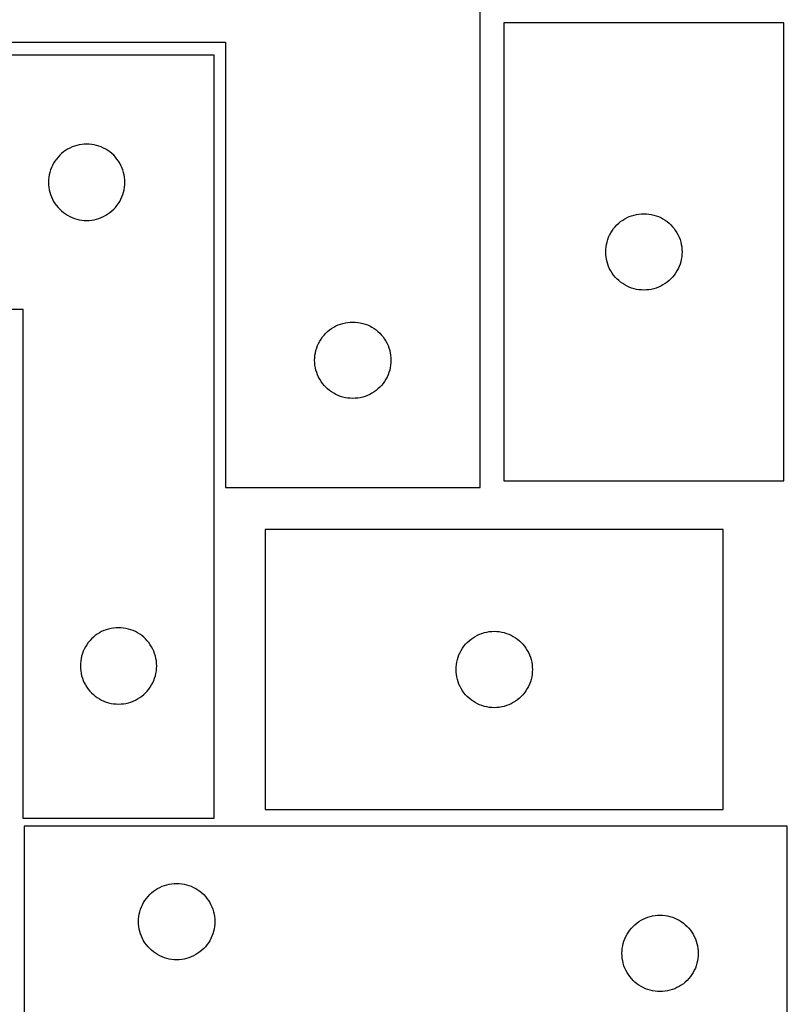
# Model space of a CAD drawing. Header units: millimetres. Extents: x 7 to 1243, y 7 to 1517.
# Tile 26 of 27: x 1060 to 1241, y 1114 to 1346. Entities that reach past the tile are written whole.
import ezdxf

# ---------------------------------------------------------------- set-up
doc = ezdxf.new("R2010")
doc.units = ezdxf.units.MM
doc.layers.add('CUT', color=7, linetype='CONTINUOUS', true_color=0x000000)

msp = doc.modelspace()

# ---------------------------------------------------------------- linework, layer by layer
at = {"layer": 'CUT'}
for p, q in [((1168.306667, 1235.564732), (1168.306667, 1385.564732)), ((1239.949789, 1345.099397), (1173.949789, 1345.099397)), ((1173.949789, 1345.099397), (1173.949789, 1237.099397)), ((1239.949789, 1237.099397), (1239.949789, 1345.099397)), ((988.306667, 1340.564732), (1108.306667, 1340.564732)), ((1108.306667, 1340.564732), (1108.306667, 1235.564732)), ((955.553597, 1337.515906), (1105.553597, 1337.515906)), ((1105.553597, 1337.515906), (1105.553597, 1157.515906)), ((1072.660642, 1316.038277), (1072.109446, 1315.830822)), ((1073.224226, 1316.209239), (1072.660642, 1316.038277)), ((1073.797784, 1316.342974), (1073.224226, 1316.209239)), ((1074.378861, 1316.43891), (1073.797784, 1316.342974)), ((1074.964969, 1316.496636), (1074.378861, 1316.43891)), ((1075.553597, 1316.515906), (1074.964969, 1316.496636)), ((1076.142225, 1316.496636), (1075.553597, 1316.515906)), ((1076.728333, 1316.43891), (1076.142225, 1316.496636)), ((1077.30941, 1316.342974), (1076.728333, 1316.43891)), ((1077.882968, 1316.209239), (1077.30941, 1316.342974)), ((1078.446552, 1316.038277), (1077.882968, 1316.209239)), ((1078.997748, 1315.830822), (1078.446552, 1316.038277)), ((1069.189636, 1313.879867), (1068.787039, 1313.450018)), ((1069.619485, 1314.282464), (1069.189636, 1313.879867)), ((1070.074744, 1314.656086), (1069.619485, 1314.282464)), ((1070.553465, 1314.999133), (1070.074744, 1314.656086)), ((1071.053597, 1315.310135), (1070.553465, 1314.999133)), ((1071.572999, 1315.587761), (1071.053597, 1315.310135)), ((1072.109446, 1315.830822), (1071.572999, 1315.587761)), ((1079.534195, 1315.587761), (1078.997748, 1315.830822)), ((1080.053597, 1315.310135), (1079.534195, 1315.587761)), ((1080.553729, 1314.999133), (1080.053597, 1315.310135)), ((1081.03245, 1314.656086), (1080.553729, 1314.999133)), ((1081.487709, 1314.282464), (1081.03245, 1314.656086)), ((1081.917558, 1313.879867), (1081.487709, 1314.282464)), ((1082.320155, 1313.450018), (1081.917558, 1313.879867)), ((1067.481742, 1311.496504), (1067.238681, 1310.960057)), ((1067.759368, 1312.015906), (1067.481742, 1311.496504)), ((1068.07037, 1312.516038), (1067.759368, 1312.015906)), ((1068.413417, 1312.994759), (1068.07037, 1312.516038)), ((1068.787039, 1313.450018), (1068.413417, 1312.994759)), ((1082.693777, 1312.994759), (1082.320155, 1313.450018)), ((1083.036823, 1312.516038), (1082.693777, 1312.994759)), ((1083.347826, 1312.015906), (1083.036823, 1312.516038)), ((1083.625452, 1311.496504), (1083.347826, 1312.015906)), ((1083.868513, 1310.960057), (1083.625452, 1311.496504)), ((1066.726529, 1309.271719), (1066.630593, 1308.690642)), ((1066.860265, 1309.845278), (1066.726529, 1309.271719)), ((1067.031226, 1310.408861), (1066.860265, 1309.845278)), ((1067.238681, 1310.960057), (1067.031226, 1310.408861)), ((1084.075968, 1310.408861), (1083.868513, 1310.960057)), ((1084.246929, 1309.845278), (1084.075968, 1310.408861)), ((1084.380664, 1309.271719), (1084.246929, 1309.845278)), ((1084.476601, 1308.690642), (1084.380664, 1309.271719)), ((1066.572867, 1308.104534), (1066.553597, 1307.515906)), ((1066.553597, 1307.515906), (1066.572867, 1306.927278)), ((1066.630593, 1308.690642), (1066.572867, 1308.104534)), ((1066.572867, 1306.927278), (1066.630593, 1306.34117)), ((1084.534327, 1308.104534), (1084.476601, 1308.690642)), ((1084.476601, 1306.34117), (1084.534327, 1306.927278)), ((1084.553597, 1307.515906), (1084.534327, 1308.104534)), ((1084.534327, 1306.927278), (1084.553597, 1307.515906)), ((1066.630593, 1306.34117), (1066.726529, 1305.760093)), ((1066.726529, 1305.760093), (1066.860265, 1305.186535)), ((1066.860265, 1305.186535), (1067.031226, 1304.622951)), ((1067.031226, 1304.622951), (1067.238681, 1304.071755)), ((1083.868513, 1304.071755), (1084.075968, 1304.622951)), ((1084.075968, 1304.622951), (1084.246929, 1305.186535)), ((1084.246929, 1305.186535), (1084.380664, 1305.760093)), ((1084.380664, 1305.760093), (1084.476601, 1306.34117)), ((1067.238681, 1304.071755), (1067.481742, 1303.535308)), ((1067.481742, 1303.535308), (1067.759368, 1303.015906)), ((1067.759368, 1303.015906), (1068.07037, 1302.515774)), ((1068.07037, 1302.515774), (1068.413417, 1302.037053)), ((1068.413417, 1302.037053), (1068.787039, 1301.581794)), ((1082.320155, 1301.581794), (1082.693777, 1302.037053)), ((1082.693777, 1302.037053), (1083.036823, 1302.515774)), ((1083.036823, 1302.515774), (1083.347826, 1303.015906)), ((1083.347826, 1303.015906), (1083.625452, 1303.535308)), ((1083.625452, 1303.535308), (1083.868513, 1304.071755)), ((1068.787039, 1301.581794), (1069.189636, 1301.151945)), ((1069.189636, 1301.151945), (1069.619485, 1300.749348)), ((1069.619485, 1300.749348), (1070.074744, 1300.375726)), ((1070.074744, 1300.375726), (1070.553465, 1300.03268)), ((1070.553465, 1300.03268), (1071.053597, 1299.721677)), ((1071.053597, 1299.721677), (1071.572999, 1299.444051)), ((1079.534195, 1299.444051), (1080.053597, 1299.721677)), ((1080.053597, 1299.721677), (1080.553729, 1300.03268)), ((1080.553729, 1300.03268), (1081.03245, 1300.375726)), ((1081.03245, 1300.375726), (1081.487709, 1300.749348)), ((1081.487709, 1300.749348), (1081.917558, 1301.151945)), ((1081.917558, 1301.151945), (1082.320155, 1301.581794)), ((1204.056834, 1299.621769), (1204.620418, 1299.79273)), ((1204.620418, 1299.79273), (1205.193976, 1299.926465)), ((1205.193976, 1299.926465), (1205.775054, 1300.022401)), ((1205.775054, 1300.022401), (1206.361161, 1300.080128)), ((1206.361161, 1300.080128), (1206.949789, 1300.099397)), ((1206.949789, 1300.099397), (1207.538418, 1300.080128)), ((1207.538418, 1300.080128), (1208.124525, 1300.022401)), ((1208.124525, 1300.022401), (1208.705602, 1299.926465)), ((1208.705602, 1299.926465), (1209.279161, 1299.79273)), ((1209.279161, 1299.79273), (1209.842745, 1299.621769)), ((1071.572999, 1299.444051), (1072.109446, 1299.20099)), ((1072.109446, 1299.20099), (1072.660642, 1298.993535)), ((1072.660642, 1298.993535), (1073.224226, 1298.822574)), ((1073.224226, 1298.822574), (1073.797784, 1298.688839)), ((1073.797784, 1298.688839), (1074.378861, 1298.592902)), ((1074.378861, 1298.592902), (1074.964969, 1298.535176)), ((1074.964969, 1298.535176), (1075.553597, 1298.515906)), ((1075.553597, 1298.515906), (1076.142225, 1298.535176)), ((1076.142225, 1298.535176), (1076.728333, 1298.592902)), ((1076.728333, 1298.592902), (1077.30941, 1298.688839)), ((1077.30941, 1298.688839), (1077.882968, 1298.822574)), ((1077.882968, 1298.822574), (1078.446552, 1298.993535)), ((1078.446552, 1298.993535), (1078.997748, 1299.20099)), ((1078.997748, 1299.20099), (1079.534195, 1299.444051)), ((1200.183231, 1297.03351), (1200.585828, 1297.463358)), ((1200.585828, 1297.463358), (1201.015677, 1297.865956)), ((1201.015677, 1297.865956), (1201.470936, 1298.239577)), ((1201.470936, 1298.239577), (1201.949657, 1298.582624)), ((1201.949657, 1298.582624), (1202.449789, 1298.893626)), ((1202.449789, 1298.893626), (1202.969191, 1299.171252)), ((1202.969191, 1299.171252), (1203.505638, 1299.414313)), ((1203.505638, 1299.414313), (1204.056834, 1299.621769)), ((1209.842745, 1299.621769), (1210.39394, 1299.414313)), ((1210.39394, 1299.414313), (1210.930388, 1299.171252)), ((1210.930388, 1299.171252), (1211.449789, 1298.893626)), ((1211.449789, 1298.893626), (1211.949921, 1298.582624)), ((1211.949921, 1298.582624), (1212.428642, 1298.239577)), ((1212.428642, 1298.239577), (1212.883902, 1297.865956)), ((1212.883902, 1297.865956), (1213.31375, 1297.463358)), ((1213.31375, 1297.463358), (1213.716348, 1297.03351)), ((1198.634874, 1294.543548), (1198.877935, 1295.079996)), ((1198.877935, 1295.079996), (1199.155561, 1295.599397)), ((1199.155561, 1295.599397), (1199.466563, 1296.099529)), ((1199.466563, 1296.099529), (1199.809609, 1296.57825)), ((1199.809609, 1296.57825), (1200.183231, 1297.03351)), ((1213.716348, 1297.03351), (1214.089969, 1296.57825)), ((1214.089969, 1296.57825), (1214.433016, 1296.099529)), ((1214.433016, 1296.099529), (1214.744018, 1295.599397)), ((1214.744018, 1295.599397), (1215.021644, 1295.079996)), ((1215.021644, 1295.079996), (1215.264705, 1294.543548)), ((1198.026786, 1292.274133), (1198.122722, 1292.85521)), ((1198.122722, 1292.85521), (1198.256457, 1293.428769)), ((1198.256457, 1293.428769), (1198.427418, 1293.992353)), ((1198.427418, 1293.992353), (1198.634874, 1294.543548)), ((1215.264705, 1294.543548), (1215.472161, 1293.992353)), ((1215.472161, 1293.992353), (1215.643122, 1293.428769)), ((1215.643122, 1293.428769), (1215.776857, 1292.85521)), ((1215.776857, 1292.85521), (1215.872793, 1292.274133)), ((1197.949789, 1291.099397), (1197.969059, 1291.688026)), ((1197.969059, 1290.510769), (1197.949789, 1291.099397)), ((1197.969059, 1291.688026), (1198.026786, 1292.274133)), ((1198.026786, 1289.924662), (1197.969059, 1290.510769)), ((1215.872793, 1292.274133), (1215.93052, 1291.688026)), ((1215.93052, 1290.510769), (1215.872793, 1289.924662)), ((1215.93052, 1291.688026), (1215.949789, 1291.099397)), ((1215.949789, 1291.099397), (1215.93052, 1290.510769)), ((1198.122722, 1289.343584), (1198.026786, 1289.924662)), ((1198.256457, 1288.770026), (1198.122722, 1289.343584)), ((1198.427418, 1288.206442), (1198.256457, 1288.770026)), ((1198.634874, 1287.655246), (1198.427418, 1288.206442)), ((1215.472161, 1288.206442), (1215.264705, 1287.655246)), ((1215.643122, 1288.770026), (1215.472161, 1288.206442)), ((1215.776857, 1289.343584), (1215.643122, 1288.770026)), ((1215.872793, 1289.924662), (1215.776857, 1289.343584)), ((1198.877935, 1287.118799), (1198.634874, 1287.655246)), ((1199.155561, 1286.599397), (1198.877935, 1287.118799)), ((1199.466563, 1286.099265), (1199.155561, 1286.599397)), ((1199.809609, 1285.620544), (1199.466563, 1286.099265)), ((1214.433016, 1286.099265), (1214.089969, 1285.620544)), ((1214.744018, 1286.599397), (1214.433016, 1286.099265)), ((1215.021644, 1287.118799), (1214.744018, 1286.599397)), ((1215.264705, 1287.655246), (1215.021644, 1287.118799)), ((1200.183231, 1285.165285), (1199.809609, 1285.620544)), ((1200.585828, 1284.735436), (1200.183231, 1285.165285)), ((1201.015677, 1284.332839), (1200.585828, 1284.735436)), ((1201.470936, 1283.959217), (1201.015677, 1284.332839)), ((1201.949657, 1283.616171), (1201.470936, 1283.959217)), ((1202.449789, 1283.305169), (1201.949657, 1283.616171)), ((1211.949921, 1283.616171), (1211.449789, 1283.305169)), ((1212.428642, 1283.959217), (1211.949921, 1283.616171)), ((1212.883902, 1284.332839), (1212.428642, 1283.959217)), ((1213.31375, 1284.735436), (1212.883902, 1284.332839)), ((1213.716348, 1285.165285), (1213.31375, 1284.735436)), ((1214.089969, 1285.620544), (1213.716348, 1285.165285)), ((1202.969191, 1283.027543), (1202.449789, 1283.305169)), ((1203.505638, 1282.784482), (1202.969191, 1283.027543)), ((1204.056834, 1282.577026), (1203.505638, 1282.784482)), ((1204.620418, 1282.406065), (1204.056834, 1282.577026)), ((1205.193976, 1282.27233), (1204.620418, 1282.406065)), ((1205.775054, 1282.176394), (1205.193976, 1282.27233)), ((1206.361161, 1282.118667), (1205.775054, 1282.176394)), ((1206.949789, 1282.099397), (1206.361161, 1282.118667)), ((1207.538418, 1282.118667), (1206.949789, 1282.099397)), ((1208.124525, 1282.176394), (1207.538418, 1282.118667)), ((1208.705602, 1282.27233), (1208.124525, 1282.176394)), ((1209.279161, 1282.406065), (1208.705602, 1282.27233)), ((1209.842745, 1282.577026), (1209.279161, 1282.406065)), ((1210.39394, 1282.784482), (1209.842745, 1282.577026)), ((1210.930388, 1283.027543), (1210.39394, 1282.784482)), ((1211.449789, 1283.305169), (1210.930388, 1283.027543)), ((1060.553597, 1277.515906), (955.553597, 1277.515906)), ((1060.553597, 1157.515906), (1060.553597, 1277.515906)), ((1135.413712, 1274.087103), (1135.977296, 1274.258065)), ((1135.977296, 1274.258065), (1136.550854, 1274.3918)), ((1136.550854, 1274.3918), (1137.131931, 1274.487736)), ((1137.131931, 1274.487736), (1137.718039, 1274.545462)), ((1137.718039, 1274.545462), (1138.306667, 1274.564732)), ((1138.306667, 1274.564732), (1138.895295, 1274.545462)), ((1138.895295, 1274.545462), (1139.481403, 1274.487736)), ((1139.481403, 1274.487736), (1140.06248, 1274.3918)), ((1140.06248, 1274.3918), (1140.636039, 1274.258065)), ((1140.636039, 1274.258065), (1141.199622, 1274.087103)), ((1131.540109, 1271.498845), (1131.942706, 1271.928693)), ((1131.942706, 1271.928693), (1132.372555, 1272.33129)), ((1132.372555, 1272.33129), (1132.827814, 1272.704912)), ((1132.827814, 1272.704912), (1133.306535, 1273.047959)), ((1133.306535, 1273.047959), (1133.806667, 1273.358961)), ((1133.806667, 1273.358961), (1134.326069, 1273.636587)), ((1134.326069, 1273.636587), (1134.862516, 1273.879648)), ((1134.862516, 1273.879648), (1135.413712, 1274.087103)), ((1141.199622, 1274.087103), (1141.750818, 1273.879648)), ((1141.750818, 1273.879648), (1142.287265, 1273.636587)), ((1142.287265, 1273.636587), (1142.806667, 1273.358961)), ((1142.806667, 1273.358961), (1143.306799, 1273.047959)), ((1143.306799, 1273.047959), (1143.78552, 1272.704912)), ((1143.78552, 1272.704912), (1144.240779, 1272.33129)), ((1144.240779, 1272.33129), (1144.670628, 1271.928693)), ((1144.670628, 1271.928693), (1145.073225, 1271.498845)), ((1129.991751, 1269.008883), (1130.234812, 1269.54533)), ((1130.234812, 1269.54533), (1130.512438, 1270.064732)), ((1130.512438, 1270.064732), (1130.823441, 1270.564864)), ((1130.823441, 1270.564864), (1131.166487, 1271.043585)), ((1131.166487, 1271.043585), (1131.540109, 1271.498845)), ((1145.073225, 1271.498845), (1145.446847, 1271.043585)), ((1145.446847, 1271.043585), (1145.789894, 1270.564864)), ((1145.789894, 1270.564864), (1146.100896, 1270.064732)), ((1146.100896, 1270.064732), (1146.378522, 1269.54533)), ((1146.378522, 1269.54533), (1146.621583, 1269.008883)), ((1129.383663, 1266.739468), (1129.4796, 1267.320545)), ((1129.4796, 1267.320545), (1129.613335, 1267.894104)), ((1129.613335, 1267.894104), (1129.784296, 1268.457687)), ((1129.784296, 1268.457687), (1129.991751, 1269.008883)), ((1146.621583, 1269.008883), (1146.829038, 1268.457687)), ((1146.829038, 1268.457687), (1147, 1267.894104)), ((1147, 1267.894104), (1147.133735, 1267.320545)), ((1147.133735, 1267.320545), (1147.229671, 1266.739468)), ((1129.306667, 1265.564732), (1129.325937, 1266.15336)), ((1129.325937, 1264.976104), (1129.306667, 1265.564732)), ((1129.325937, 1266.15336), (1129.383663, 1266.739468)), ((1129.383663, 1264.389996), (1129.325937, 1264.976104)), ((1147.229671, 1266.739468), (1147.287397, 1266.15336)), ((1147.287397, 1264.976104), (1147.229671, 1264.389996)), ((1147.287397, 1266.15336), (1147.306667, 1265.564732)), ((1147.306667, 1265.564732), (1147.287397, 1264.976104)), ((1129.4796, 1263.808919), (1129.383663, 1264.389996)), ((1129.613335, 1263.235361), (1129.4796, 1263.808919)), ((1129.784296, 1262.671777), (1129.613335, 1263.235361)), ((1129.991751, 1262.120581), (1129.784296, 1262.671777)), ((1146.829038, 1262.671777), (1146.621583, 1262.120581)), ((1147, 1263.235361), (1146.829038, 1262.671777)), ((1147.133735, 1263.808919), (1147, 1263.235361)), ((1147.229671, 1264.389996), (1147.133735, 1263.808919)), ((1130.234812, 1261.584134), (1129.991751, 1262.120581)), ((1130.512438, 1261.064732), (1130.234812, 1261.584134)), ((1130.823441, 1260.5646), (1130.512438, 1261.064732)), ((1131.166487, 1260.085879), (1130.823441, 1260.5646)), ((1145.789894, 1260.5646), (1145.446847, 1260.085879)), ((1146.100896, 1261.064732), (1145.789894, 1260.5646)), ((1146.378522, 1261.584134), (1146.100896, 1261.064732)), ((1146.621583, 1262.120581), (1146.378522, 1261.584134)), ((1131.540109, 1259.63062), (1131.166487, 1260.085879)), ((1131.942706, 1259.200771), (1131.540109, 1259.63062)), ((1132.372555, 1258.798174), (1131.942706, 1259.200771)), ((1132.827814, 1258.424552), (1132.372555, 1258.798174)), ((1133.306535, 1258.081506), (1132.827814, 1258.424552)), ((1133.806667, 1257.770504), (1133.306535, 1258.081506)), ((1143.306799, 1258.081506), (1142.806667, 1257.770504)), ((1143.78552, 1258.424552), (1143.306799, 1258.081506)), ((1144.240779, 1258.798174), (1143.78552, 1258.424552)), ((1144.670628, 1259.200771), (1144.240779, 1258.798174)), ((1145.073225, 1259.63062), (1144.670628, 1259.200771)), ((1145.446847, 1260.085879), (1145.073225, 1259.63062)), ((1134.326069, 1257.492877), (1133.806667, 1257.770504)), ((1134.862516, 1257.249816), (1134.326069, 1257.492877)), ((1135.413712, 1257.042361), (1134.862516, 1257.249816)), ((1135.977296, 1256.8714), (1135.413712, 1257.042361)), ((1136.550854, 1256.737665), (1135.977296, 1256.8714)), ((1137.131931, 1256.641728), (1136.550854, 1256.737665)), ((1137.718039, 1256.584002), (1137.131931, 1256.641728)), ((1138.306667, 1256.564732), (1137.718039, 1256.584002)), ((1138.895295, 1256.584002), (1138.306667, 1256.564732)), ((1139.481403, 1256.641728), (1138.895295, 1256.584002)), ((1140.06248, 1256.737665), (1139.481403, 1256.641728)), ((1140.636039, 1256.8714), (1140.06248, 1256.737665)), ((1141.199622, 1257.042361), (1140.636039, 1256.8714)), ((1141.750818, 1257.249816), (1141.199622, 1257.042361)), ((1142.287265, 1257.492877), (1141.750818, 1257.249816)), ((1142.806667, 1257.770504), (1142.287265, 1257.492877)), ((1173.949789, 1237.099397), (1239.949789, 1237.099397)), ((1108.306667, 1235.564732), (1168.306667, 1235.564732)), ((1225.658355, 1225.66385), (1117.658355, 1225.66385)), ((1117.658355, 1225.66385), (1117.658355, 1159.66385)), ((1225.658355, 1159.66385), (1225.658355, 1225.66385)), ((1080.724226, 1202.209239), (1080.160642, 1202.038277)), ((1081.297784, 1202.342974), (1080.724226, 1202.209239)), ((1081.878861, 1202.43891), (1081.297784, 1202.342974)), ((1082.464969, 1202.496636), (1081.878861, 1202.43891)), ((1083.053597, 1202.515906), (1082.464969, 1202.496636)), ((1083.642225, 1202.496636), (1083.053597, 1202.515906)), ((1084.228333, 1202.43891), (1083.642225, 1202.496636)), ((1084.80941, 1202.342974), (1084.228333, 1202.43891)), ((1085.382968, 1202.209239), (1084.80941, 1202.342974)), ((1085.946552, 1202.038277), (1085.382968, 1202.209239)), ((1076.689636, 1199.879867), (1076.287039, 1199.450018)), ((1077.119485, 1200.282464), (1076.689636, 1199.879867)), ((1077.574744, 1200.656086), (1077.119485, 1200.282464)), ((1078.053465, 1200.999133), (1077.574744, 1200.656086)), ((1078.553597, 1201.310135), (1078.053465, 1200.999133)), ((1079.072999, 1201.587761), (1078.553597, 1201.310135)), ((1079.609446, 1201.830822), (1079.072999, 1201.587761)), ((1080.160642, 1202.038277), (1079.609446, 1201.830822)), ((1086.497748, 1201.830822), (1085.946552, 1202.038277)), ((1087.034195, 1201.587761), (1086.497748, 1201.830822)), ((1087.553597, 1201.310135), (1087.034195, 1201.587761)), ((1088.053729, 1200.999133), (1087.553597, 1201.310135)), ((1088.53245, 1200.656086), (1088.053729, 1200.999133)), ((1088.987709, 1200.282464), (1088.53245, 1200.656086)), ((1089.417558, 1199.879867), (1088.987709, 1200.282464)), ((1089.820155, 1199.450018), (1089.417558, 1199.879867)), ((1166.179502, 1199.80403), (1166.658222, 1200.147076)), ((1166.658222, 1200.147076), (1167.158355, 1200.458078)), ((1167.158355, 1200.458078), (1167.677756, 1200.735705)), ((1167.677756, 1200.735705), (1168.214204, 1200.978766)), ((1168.214204, 1200.978766), (1168.765399, 1201.186221)), ((1168.765399, 1201.186221), (1169.328983, 1201.357182)), ((1169.328983, 1201.357182), (1169.902542, 1201.490917)), ((1169.902542, 1201.490917), (1170.483619, 1201.586854)), ((1170.483619, 1201.586854), (1171.069726, 1201.64458)), ((1171.069726, 1201.64458), (1171.658355, 1201.66385)), ((1171.658355, 1201.66385), (1172.246983, 1201.64458)), ((1172.246983, 1201.64458), (1172.83309, 1201.586854)), ((1172.83309, 1201.586854), (1173.414167, 1201.490917)), ((1173.414167, 1201.490917), (1173.987726, 1201.357182)), ((1173.987726, 1201.357182), (1174.55131, 1201.186221)), ((1174.55131, 1201.186221), (1175.102505, 1200.978766)), ((1175.102505, 1200.978766), (1175.638953, 1200.735705)), ((1175.638953, 1200.735705), (1176.158355, 1200.458078)), ((1176.158355, 1200.458078), (1176.658487, 1200.147076)), ((1176.658487, 1200.147076), (1177.137207, 1199.80403)), ((1075.259368, 1198.015906), (1074.981742, 1197.496504)), ((1075.57037, 1198.516038), (1075.259368, 1198.015906)), ((1075.913417, 1198.994759), (1075.57037, 1198.516038)), ((1076.287039, 1199.450018), (1075.913417, 1198.994759)), ((1090.193777, 1198.994759), (1089.820155, 1199.450018)), ((1090.536823, 1198.516038), (1090.193777, 1198.994759)), ((1090.847826, 1198.015906), (1090.536823, 1198.516038)), ((1091.125452, 1197.496504), (1090.847826, 1198.015906)), ((1163.864126, 1197.16385), (1164.175128, 1197.663982)), ((1164.175128, 1197.663982), (1164.518174, 1198.142703)), ((1164.518174, 1198.142703), (1164.891796, 1198.597962)), ((1164.891796, 1198.597962), (1165.294393, 1199.027811)), ((1165.294393, 1199.027811), (1165.724242, 1199.430408)), ((1165.724242, 1199.430408), (1166.179502, 1199.80403)), ((1177.137207, 1199.80403), (1177.592467, 1199.430408)), ((1177.592467, 1199.430408), (1178.022316, 1199.027811)), ((1178.022316, 1199.027811), (1178.424913, 1198.597962)), ((1178.424913, 1198.597962), (1178.798535, 1198.142703)), ((1178.798535, 1198.142703), (1179.141581, 1197.663982)), ((1179.141581, 1197.663982), (1179.452583, 1197.16385)), ((1074.226529, 1195.271719), (1074.130593, 1194.690642)), ((1074.360265, 1195.845278), (1074.226529, 1195.271719)), ((1074.531226, 1196.408861), (1074.360265, 1195.845278)), ((1074.738681, 1196.960057), (1074.531226, 1196.408861)), ((1074.981742, 1197.496504), (1074.738681, 1196.960057)), ((1091.368513, 1196.960057), (1091.125452, 1197.496504)), ((1091.575968, 1196.408861), (1091.368513, 1196.960057)), ((1091.746929, 1195.845278), (1091.575968, 1196.408861)), ((1091.880664, 1195.271719), (1091.746929, 1195.845278)), ((1091.976601, 1194.690642), (1091.880664, 1195.271719)), ((1162.965022, 1194.993221), (1163.135983, 1195.556805)), ((1163.135983, 1195.556805), (1163.343439, 1196.108001)), ((1163.343439, 1196.108001), (1163.5865, 1196.644448)), ((1163.5865, 1196.644448), (1163.864126, 1197.16385)), ((1179.452583, 1197.16385), (1179.730209, 1196.644448)), ((1179.730209, 1196.644448), (1179.97327, 1196.108001)), ((1179.97327, 1196.108001), (1180.180726, 1195.556805)), ((1180.180726, 1195.556805), (1180.351687, 1194.993221)), ((1074.072867, 1194.104534), (1074.053597, 1193.515906)), ((1074.053597, 1193.515906), (1074.072867, 1192.927278)), ((1074.130593, 1194.690642), (1074.072867, 1194.104534)), ((1074.072867, 1192.927278), (1074.130593, 1192.34117)), ((1092.034327, 1194.104534), (1091.976601, 1194.690642)), ((1091.976601, 1192.34117), (1092.034327, 1192.927278)), ((1092.053597, 1193.515906), (1092.034327, 1194.104534)), ((1092.034327, 1192.927278), (1092.053597, 1193.515906)), ((1162.658355, 1192.66385), (1162.677624, 1193.252478)), ((1162.677624, 1193.252478), (1162.735351, 1193.838586)), ((1162.735351, 1193.838586), (1162.831287, 1194.419663)), ((1162.831287, 1194.419663), (1162.965022, 1194.993221)), ((1180.351687, 1194.993221), (1180.485422, 1194.419663)), ((1180.485422, 1194.419663), (1180.581358, 1193.838586)), ((1180.581358, 1193.838586), (1180.639085, 1193.252478)), ((1180.639085, 1193.252478), (1180.658355, 1192.66385)), ((1074.130593, 1192.34117), (1074.226529, 1191.760093)), ((1074.226529, 1191.760093), (1074.360265, 1191.186535)), ((1074.360265, 1191.186535), (1074.531226, 1190.622951)), ((1074.531226, 1190.622951), (1074.738681, 1190.071755)), ((1091.368513, 1190.071755), (1091.575968, 1190.622951)), ((1091.575968, 1190.622951), (1091.746929, 1191.186535)), ((1091.746929, 1191.186535), (1091.880664, 1191.760093)), ((1091.880664, 1191.760093), (1091.976601, 1192.34117)), ((1162.677624, 1192.075222), (1162.658355, 1192.66385)), ((1162.735351, 1191.489114), (1162.677624, 1192.075222)), ((1162.831287, 1190.908037), (1162.735351, 1191.489114)), ((1162.965022, 1190.334478), (1162.831287, 1190.908037)), ((1180.485422, 1190.908037), (1180.351687, 1190.334478)), ((1180.581358, 1191.489114), (1180.485422, 1190.908037)), ((1180.639085, 1192.075222), (1180.581358, 1191.489114)), ((1180.658355, 1192.66385), (1180.639085, 1192.075222)), ((1074.738681, 1190.071755), (1074.981742, 1189.535308)), ((1074.981742, 1189.535308), (1075.259368, 1189.015906)), ((1075.259368, 1189.015906), (1075.57037, 1188.515774)), ((1075.57037, 1188.515774), (1075.913417, 1188.037053)), ((1090.193777, 1188.037053), (1090.536823, 1188.515774)), ((1090.536823, 1188.515774), (1090.847826, 1189.015906)), ((1090.847826, 1189.015906), (1091.125452, 1189.535308)), ((1091.125452, 1189.535308), (1091.368513, 1190.071755)), ((1163.135983, 1189.770895), (1162.965022, 1190.334478)), ((1163.343439, 1189.219699), (1163.135983, 1189.770895)), ((1163.5865, 1188.683252), (1163.343439, 1189.219699)), ((1163.864126, 1188.16385), (1163.5865, 1188.683252)), ((1179.730209, 1188.683252), (1179.452583, 1188.16385)), ((1179.97327, 1189.219699), (1179.730209, 1188.683252)), ((1180.180726, 1189.770895), (1179.97327, 1189.219699)), ((1180.351687, 1190.334478), (1180.180726, 1189.770895)), ((1075.913417, 1188.037053), (1076.287039, 1187.581794)), ((1076.287039, 1187.581794), (1076.689636, 1187.151945)), ((1076.689636, 1187.151945), (1077.119485, 1186.749348)), ((1077.119485, 1186.749348), (1077.574744, 1186.375726)), ((1077.574744, 1186.375726), (1078.053465, 1186.03268)), ((1078.053465, 1186.03268), (1078.553597, 1185.721677)), ((1087.553597, 1185.721677), (1088.053729, 1186.03268)), ((1088.053729, 1186.03268), (1088.53245, 1186.375726)), ((1088.53245, 1186.375726), (1088.987709, 1186.749348)), ((1088.987709, 1186.749348), (1089.417558, 1187.151945)), ((1089.417558, 1187.151945), (1089.820155, 1187.581794)), ((1089.820155, 1187.581794), (1090.193777, 1188.037053)), ((1164.175128, 1187.663718), (1163.864126, 1188.16385)), ((1164.518174, 1187.184997), (1164.175128, 1187.663718)), ((1164.891796, 1186.729737), (1164.518174, 1187.184997)), ((1165.294393, 1186.299889), (1164.891796, 1186.729737)), ((1165.724242, 1185.897292), (1165.294393, 1186.299889)), ((1178.022316, 1186.299889), (1177.592467, 1185.897292)), ((1178.424913, 1186.729737), (1178.022316, 1186.299889)), ((1178.798535, 1187.184997), (1178.424913, 1186.729737)), ((1179.141581, 1187.663718), (1178.798535, 1187.184997)), ((1179.452583, 1188.16385), (1179.141581, 1187.663718)), ((1078.553597, 1185.721677), (1079.072999, 1185.444051)), ((1079.072999, 1185.444051), (1079.609446, 1185.20099)), ((1079.609446, 1185.20099), (1080.160642, 1184.993535)), ((1080.160642, 1184.993535), (1080.724226, 1184.822574)), ((1080.724226, 1184.822574), (1081.297784, 1184.688839)), ((1081.297784, 1184.688839), (1081.878861, 1184.592902)), ((1081.878861, 1184.592902), (1082.464969, 1184.535176)), ((1082.464969, 1184.535176), (1083.053597, 1184.515906)), ((1083.053597, 1184.515906), (1083.642225, 1184.535176)), ((1083.642225, 1184.535176), (1084.228333, 1184.592902)), ((1084.228333, 1184.592902), (1084.80941, 1184.688839)), ((1084.80941, 1184.688839), (1085.382968, 1184.822574)), ((1085.382968, 1184.822574), (1085.946552, 1184.993535)), ((1085.946552, 1184.993535), (1086.497748, 1185.20099)), ((1086.497748, 1185.20099), (1087.034195, 1185.444051)), ((1087.034195, 1185.444051), (1087.553597, 1185.721677)), ((1166.179502, 1185.52367), (1165.724242, 1185.897292)), ((1166.658222, 1185.180623), (1166.179502, 1185.52367)), ((1167.158355, 1184.869621), (1166.658222, 1185.180623)), ((1167.677756, 1184.591995), (1167.158355, 1184.869621)), ((1168.214204, 1184.348934), (1167.677756, 1184.591995)), ((1168.765399, 1184.141479), (1168.214204, 1184.348934)), ((1169.328983, 1183.970517), (1168.765399, 1184.141479)), ((1169.902542, 1183.836782), (1169.328983, 1183.970517)), ((1170.483619, 1183.740846), (1169.902542, 1183.836782)), ((1171.069726, 1183.68312), (1170.483619, 1183.740846)), ((1171.658355, 1183.66385), (1171.069726, 1183.68312)), ((1172.246983, 1183.68312), (1171.658355, 1183.66385)), ((1172.83309, 1183.740846), (1172.246983, 1183.68312)), ((1173.414167, 1183.836782), (1172.83309, 1183.740846)), ((1173.987726, 1183.970517), (1173.414167, 1183.836782)), ((1174.55131, 1184.141479), (1173.987726, 1183.970517)), ((1175.102505, 1184.348934), (1174.55131, 1184.141479)), ((1175.638953, 1184.591995), (1175.102505, 1184.348934)), ((1176.158355, 1184.869621), (1175.638953, 1184.591995)), ((1176.658487, 1185.180623), (1176.158355, 1184.869621)), ((1177.137207, 1185.52367), (1176.658487, 1185.180623)), ((1177.592467, 1185.897292), (1177.137207, 1185.52367)), ((1117.658355, 1159.66385), (1225.658355, 1159.66385)), ((1105.553597, 1157.515906), (1060.553597, 1157.515906)), ((1240.774364, 1155.747105), (1060.774364, 1155.747105)), ((1060.774364, 1155.747105), (1060.774364, 1110.747105)), ((1240.774364, 1005.747105), (1240.774364, 1155.747105)), ((1093.881409, 1141.769476), (1094.444993, 1141.940438)), ((1094.444993, 1141.940438), (1095.018551, 1142.074173)), ((1095.018551, 1142.074173), (1095.599629, 1142.170109)), ((1095.599629, 1142.170109), (1096.185736, 1142.227836)), ((1096.185736, 1142.227836), (1096.774364, 1142.247105)), ((1096.774364, 1142.247105), (1097.362992, 1142.227836)), ((1097.362992, 1142.227836), (1097.9491, 1142.170109)), ((1097.9491, 1142.170109), (1098.530177, 1142.074173)), ((1098.530177, 1142.074173), (1099.103736, 1141.940438)), ((1099.103736, 1141.940438), (1099.667319, 1141.769476)), ((1090.007806, 1139.181218), (1090.410403, 1139.611066)), ((1090.410403, 1139.611066), (1090.840252, 1140.013663)), ((1090.840252, 1140.013663), (1091.295511, 1140.387285)), ((1091.295511, 1140.387285), (1091.774232, 1140.730332)), ((1091.774232, 1140.730332), (1092.274364, 1141.041334)), ((1092.274364, 1141.041334), (1092.793766, 1141.31896)), ((1092.793766, 1141.31896), (1093.330213, 1141.562021)), ((1093.330213, 1141.562021), (1093.881409, 1141.769476)), ((1099.667319, 1141.769476), (1100.218515, 1141.562021)), ((1100.218515, 1141.562021), (1100.754962, 1141.31896)), ((1100.754962, 1141.31896), (1101.274364, 1141.041334)), ((1101.274364, 1141.041334), (1101.774496, 1140.730332)), ((1101.774496, 1140.730332), (1102.253217, 1140.387285)), ((1102.253217, 1140.387285), (1102.708477, 1140.013663)), ((1102.708477, 1140.013663), (1103.138325, 1139.611066)), ((1103.138325, 1139.611066), (1103.540923, 1139.181218)), ((1088.459448, 1136.691256), (1088.70251, 1137.227703)), ((1088.70251, 1137.227703), (1088.980136, 1137.747105)), ((1088.980136, 1137.747105), (1089.291138, 1138.247237)), ((1089.291138, 1138.247237), (1089.634184, 1138.725958)), ((1089.634184, 1138.725958), (1090.007806, 1139.181218)), ((1103.540923, 1139.181218), (1103.914544, 1138.725958)), ((1103.914544, 1138.725958), (1104.257591, 1138.247237)), ((1104.257591, 1138.247237), (1104.568593, 1137.747105)), ((1104.568593, 1137.747105), (1104.846219, 1137.227703)), ((1104.846219, 1137.227703), (1105.08928, 1136.691256)), ((1087.851361, 1134.421841), (1087.947297, 1135.002918)), ((1087.947297, 1135.002918), (1088.081032, 1135.576477)), ((1088.081032, 1135.576477), (1088.251993, 1136.14006)), ((1088.251993, 1136.14006), (1088.459448, 1136.691256)), ((1105.08928, 1136.691256), (1105.296735, 1136.14006)), ((1105.296735, 1136.14006), (1105.467697, 1135.576477)), ((1105.467697, 1135.576477), (1105.601432, 1135.002918)), ((1105.601432, 1135.002918), (1105.697368, 1134.421841)), ((1087.774364, 1133.247105), (1087.793634, 1133.835733)), ((1087.793634, 1132.658477), (1087.774364, 1133.247105)), ((1087.793634, 1133.835733), (1087.851361, 1134.421841)), ((1087.851361, 1132.072369), (1087.793634, 1132.658477)), ((1105.697368, 1134.421841), (1105.755095, 1133.835733)), ((1105.755095, 1132.658477), (1105.697368, 1132.072369)), ((1105.755095, 1133.835733), (1105.774364, 1133.247105)), ((1105.774364, 1133.247105), (1105.755095, 1132.658477)), ((1204.840252, 1132.513663), (1205.295511, 1132.887285)), ((1205.295511, 1132.887285), (1205.774232, 1133.230332)), ((1205.774232, 1133.230332), (1206.274364, 1133.541334)), ((1206.274364, 1133.541334), (1206.793766, 1133.81896)), ((1206.793766, 1133.81896), (1207.330213, 1134.062021)), ((1207.330213, 1134.062021), (1207.881409, 1134.269476)), ((1207.881409, 1134.269476), (1208.444993, 1134.440438)), ((1208.444993, 1134.440438), (1209.018551, 1134.574173)), ((1209.018551, 1134.574173), (1209.599629, 1134.670109)), ((1209.599629, 1134.670109), (1210.185736, 1134.727836)), ((1210.185736, 1134.727836), (1210.774364, 1134.747105)), ((1210.774364, 1134.747105), (1211.362992, 1134.727836)), ((1211.362992, 1134.727836), (1211.9491, 1134.670109)), ((1211.9491, 1134.670109), (1212.530177, 1134.574173)), ((1212.530177, 1134.574173), (1213.103736, 1134.440438)), ((1213.103736, 1134.440438), (1213.667319, 1134.269476)), ((1213.667319, 1134.269476), (1214.218515, 1134.062021)), ((1214.218515, 1134.062021), (1214.754962, 1133.81896)), ((1214.754962, 1133.81896), (1215.274364, 1133.541334)), ((1215.274364, 1133.541334), (1215.774496, 1133.230332)), ((1215.774496, 1133.230332), (1216.253217, 1132.887285)), ((1216.253217, 1132.887285), (1216.708477, 1132.513663)), ((1087.947297, 1131.491292), (1087.851361, 1132.072369)), ((1088.081032, 1130.917734), (1087.947297, 1131.491292)), ((1088.251993, 1130.35415), (1088.081032, 1130.917734)), ((1088.459448, 1129.802954), (1088.251993, 1130.35415)), ((1105.296735, 1130.35415), (1105.08928, 1129.802954)), ((1105.467697, 1130.917734), (1105.296735, 1130.35415)), ((1105.601432, 1131.491292), (1105.467697, 1130.917734)), ((1105.697368, 1132.072369), (1105.601432, 1131.491292)), ((1202.980136, 1130.247105), (1203.291138, 1130.747237)), ((1203.291138, 1130.747237), (1203.634184, 1131.225958)), ((1203.634184, 1131.225958), (1204.007806, 1131.681218)), ((1204.007806, 1131.681218), (1204.410403, 1132.111066)), ((1204.410403, 1132.111066), (1204.840252, 1132.513663)), ((1216.708477, 1132.513663), (1217.138325, 1132.111066)), ((1217.138325, 1132.111066), (1217.540923, 1131.681218)), ((1217.540923, 1131.681218), (1217.914544, 1131.225958)), ((1217.914544, 1131.225958), (1218.257591, 1130.747237)), ((1218.257591, 1130.747237), (1218.568593, 1130.247105)), ((1088.70251, 1129.266507), (1088.459448, 1129.802954)), ((1088.980136, 1128.747105), (1088.70251, 1129.266507)), ((1089.291138, 1128.246973), (1088.980136, 1128.747105)), ((1089.634184, 1127.768252), (1089.291138, 1128.246973)), ((1104.257591, 1128.246973), (1103.914544, 1127.768252)), ((1104.568593, 1128.747105), (1104.257591, 1128.246973)), ((1104.846219, 1129.266507), (1104.568593, 1128.747105)), ((1105.08928, 1129.802954), (1104.846219, 1129.266507)), ((1201.947297, 1127.502918), (1202.081032, 1128.076477)), ((1202.081032, 1128.076477), (1202.251993, 1128.64006)), ((1202.251993, 1128.64006), (1202.459448, 1129.191256)), ((1202.459448, 1129.191256), (1202.70251, 1129.727703)), ((1202.70251, 1129.727703), (1202.980136, 1130.247105)), ((1218.568593, 1130.247105), (1218.846219, 1129.727703)), ((1218.846219, 1129.727703), (1219.08928, 1129.191256)), ((1219.08928, 1129.191256), (1219.296735, 1128.64006)), ((1219.296735, 1128.64006), (1219.467697, 1128.076477)), ((1219.467697, 1128.076477), (1219.601432, 1127.502918)), ((1090.007806, 1127.312993), (1089.634184, 1127.768252)), ((1090.410403, 1126.883144), (1090.007806, 1127.312993)), ((1090.840252, 1126.480547), (1090.410403, 1126.883144)), ((1091.295511, 1126.106925), (1090.840252, 1126.480547)), ((1091.774232, 1125.763879), (1091.295511, 1126.106925)), ((1092.274364, 1125.452877), (1091.774232, 1125.763879)), ((1101.774496, 1125.763879), (1101.274364, 1125.452877)), ((1102.253217, 1126.106925), (1101.774496, 1125.763879)), ((1102.708477, 1126.480547), (1102.253217, 1126.106925)), ((1103.138325, 1126.883144), (1102.708477, 1126.480547)), ((1103.540923, 1127.312993), (1103.138325, 1126.883144)), ((1103.914544, 1127.768252), (1103.540923, 1127.312993)), ((1201.774364, 1125.747105), (1201.793634, 1126.335733)), ((1201.793634, 1125.158477), (1201.774364, 1125.747105)), ((1201.793634, 1126.335733), (1201.851361, 1126.921841)), ((1201.851361, 1126.921841), (1201.947297, 1127.502918)), ((1219.601432, 1127.502918), (1219.697368, 1126.921841)), ((1219.697368, 1126.921841), (1219.755095, 1126.335733)), ((1219.755095, 1126.335733), (1219.774364, 1125.747105)), ((1219.774364, 1125.747105), (1219.755095, 1125.158477)), ((1092.793766, 1125.175251), (1092.274364, 1125.452877)), ((1093.330213, 1124.932189), (1092.793766, 1125.175251)), ((1093.881409, 1124.724734), (1093.330213, 1124.932189)), ((1094.444993, 1124.553773), (1093.881409, 1124.724734)), ((1095.018551, 1124.420038), (1094.444993, 1124.553773)), ((1095.599629, 1124.324101), (1095.018551, 1124.420038)), ((1096.185736, 1124.266375), (1095.599629, 1124.324101)), ((1096.774364, 1124.247105), (1096.185736, 1124.266375)), ((1097.362992, 1124.266375), (1096.774364, 1124.247105)), ((1097.9491, 1124.324101), (1097.362992, 1124.266375)), ((1098.530177, 1124.420038), (1097.9491, 1124.324101)), ((1099.103736, 1124.553773), (1098.530177, 1124.420038)), ((1099.667319, 1124.724734), (1099.103736, 1124.553773)), ((1100.218515, 1124.932189), (1099.667319, 1124.724734)), ((1100.754962, 1125.175251), (1100.218515, 1124.932189)), ((1101.274364, 1125.452877), (1100.754962, 1125.175251)), ((1201.851361, 1124.572369), (1201.793634, 1125.158477)), ((1201.947297, 1123.991292), (1201.851361, 1124.572369)), ((1202.081032, 1123.417734), (1201.947297, 1123.991292)), ((1202.251993, 1122.85415), (1202.081032, 1123.417734)), ((1219.467697, 1123.417734), (1219.296735, 1122.85415)), ((1219.601432, 1123.991292), (1219.467697, 1123.417734)), ((1219.697368, 1124.572369), (1219.601432, 1123.991292)), ((1219.755095, 1125.158477), (1219.697368, 1124.572369)), ((1202.459448, 1122.302954), (1202.251993, 1122.85415)), ((1202.70251, 1121.766507), (1202.459448, 1122.302954)), ((1202.980136, 1121.247105), (1202.70251, 1121.766507)), ((1203.291138, 1120.746973), (1202.980136, 1121.247105)), ((1218.568593, 1121.247105), (1218.257591, 1120.746973)), ((1218.846219, 1121.766507), (1218.568593, 1121.247105)), ((1219.08928, 1122.302954), (1218.846219, 1121.766507)), ((1219.296735, 1122.85415), (1219.08928, 1122.302954)), ((1203.634184, 1120.268252), (1203.291138, 1120.746973)), ((1204.007806, 1119.812993), (1203.634184, 1120.268252)), ((1204.410403, 1119.383144), (1204.007806, 1119.812993)), ((1204.840252, 1118.980547), (1204.410403, 1119.383144)), ((1205.295511, 1118.606925), (1204.840252, 1118.980547)), ((1216.708477, 1118.980547), (1216.253217, 1118.606925)), ((1217.138325, 1119.383144), (1216.708477, 1118.980547)), ((1217.540923, 1119.812993), (1217.138325, 1119.383144)), ((1217.914544, 1120.268252), (1217.540923, 1119.812993)), ((1218.257591, 1120.746973), (1217.914544, 1120.268252)), ((1205.774232, 1118.263879), (1205.295511, 1118.606925)), ((1206.274364, 1117.952877), (1205.774232, 1118.263879)), ((1206.793766, 1117.675251), (1206.274364, 1117.952877)), ((1207.330213, 1117.432189), (1206.793766, 1117.675251)), ((1207.881409, 1117.224734), (1207.330213, 1117.432189)), ((1208.444993, 1117.053773), (1207.881409, 1117.224734)), ((1209.018551, 1116.920038), (1208.444993, 1117.053773)), ((1209.599629, 1116.824101), (1209.018551, 1116.920038)), ((1210.185736, 1116.766375), (1209.599629, 1116.824101)), ((1210.774364, 1116.747105), (1210.185736, 1116.766375)), ((1211.362992, 1116.766375), (1210.774364, 1116.747105)), ((1211.9491, 1116.824101), (1211.362992, 1116.766375)), ((1212.530177, 1116.920038), (1211.9491, 1116.824101)), ((1213.103736, 1117.053773), (1212.530177, 1116.920038)), ((1213.667319, 1117.224734), (1213.103736, 1117.053773)), ((1214.218515, 1117.432189), (1213.667319, 1117.224734)), ((1214.754962, 1117.675251), (1214.218515, 1117.432189)), ((1215.274364, 1117.952877), (1214.754962, 1117.675251)), ((1215.774496, 1118.263879), (1215.274364, 1117.952877)), ((1216.253217, 1118.606925), (1215.774496, 1118.263879))]:
    msp.add_line(p, q, dxfattribs=at)

doc.saveas('drawing.dxf')
